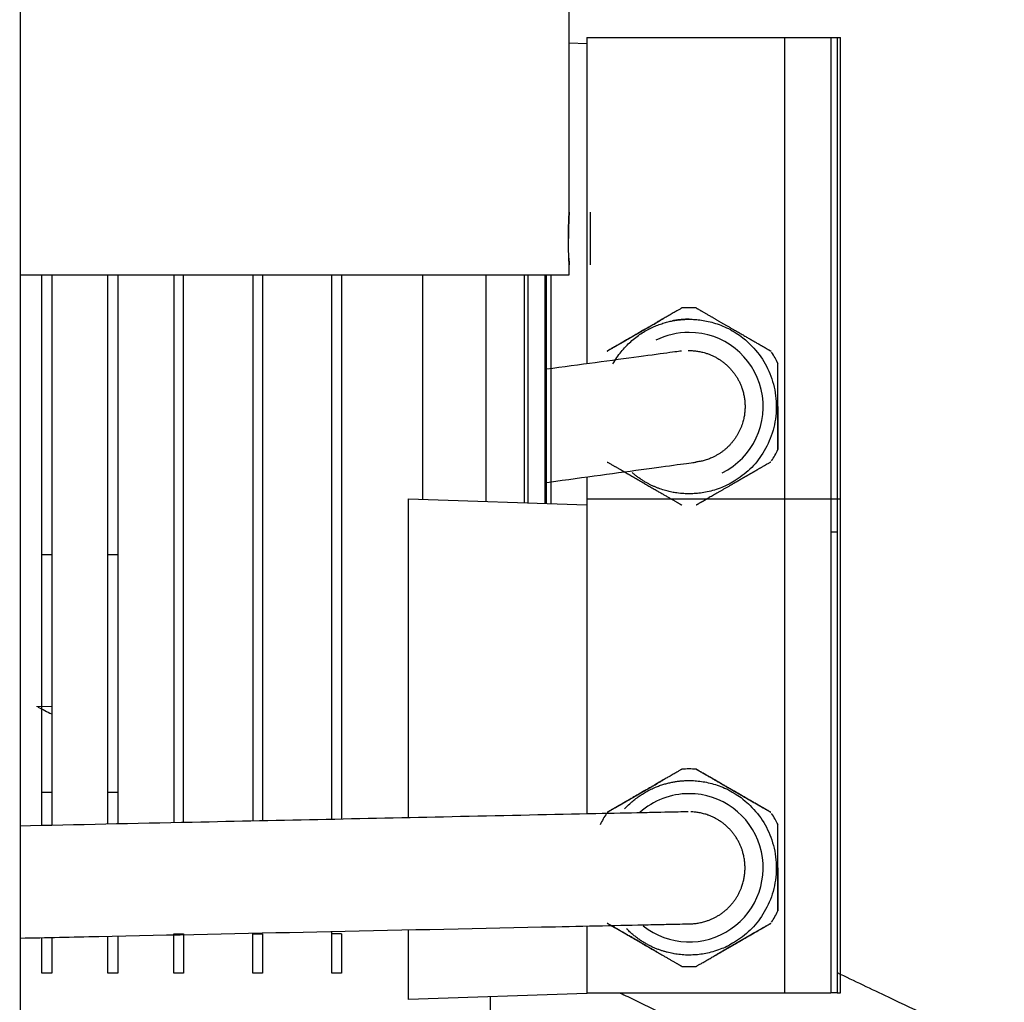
# Model space of a CAD drawing. Header units: inches. Extents: x 0 to 29700, y -16 to 21000.
# Tile 239 of 256: x 15814 to 15963, y 8705 to 8854. Entities that reach past the tile are written whole.
import ezdxf

# ---------------------------------------------------------------- set-up
doc = ezdxf.new("R2010")
doc.units = ezdxf.units.IN
doc.layers.add('254', color=7, linetype='Continuous', true_color=0xffffff)

msp = doc.modelspace()

# ---------------------------------------------------------------- linework, layer by layer
at = {"layer": '254', "color": 2, "linetype": 'Continuous', "lineweight": 25}
for p, q in [((15814.118, 8676.749), (15814.118, 8906.749)), ((15897.418, 8824.749), (15897.418, 8872.086)), ((15897.417, 8850.44), (15900.118, 8850.349)), ((15900.118, 8851.249), (15900.118, 8801.728)), ((15900.118, 8851.249), (15930.118, 8851.249)), ((15930.118, 8851.249), (15937.118, 8851.249)), ((15930.118, 8851.249), (15930.118, 8781.25)), ((15937.118, 8851.249), (15938.118, 8851.249)), ((15937.118, 8851.249), (15937.118, 8781.25)), ((15938.118, 8851.249), (15938.118, 8781.25)), ((15938.118, 8851.249), (15938.618, 8851.249)), ((15938.618, 8781.25), (15938.618, 8851.249)), ((15900.618, 8824.749), (15900.618, 8816.749)), ((15897.418, 8815.249), (15897.418, 8816.749)), ((15814.118, 8815.249), (15897.418, 8815.249)), ((15817.368, 8731.657), (15817.368, 8815.249)), ((15818.868, 8815.249), (15818.868, 8731.688)), ((15827.368, 8731.869), (15827.368, 8815.249)), ((15828.868, 8815.249), (15828.868, 8731.902)), ((15837.368, 8815.249), (15837.368, 8732.082)), ((15838.868, 8732.115), (15838.868, 8815.249)), ((15849.368, 8815.249), (15849.368, 8732.338)), ((15850.868, 8815.249), (15850.868, 8732.371)), ((15861.368, 8732.594), (15861.368, 8815.249)), ((15862.868, 8815.249), (15862.868, 8732.627)), ((15875.178, 8781.187), (15875.178, 8815.249)), ((15884.816, 8780.863), (15884.816, 8815.249)), ((15890.605, 8815.249), (15890.605, 8780.669)), ((15891.131, 8815.249), (15891.131, 8780.651)), ((15893.743, 8815.249), (15893.743, 8780.563)), ((15893.971, 8780.556), (15893.971, 8815.249)), ((15894.613, 8815.249), (15894.613, 8780.534)), ((15900.118, 8784.573), (15900.118, 8781.25)), ((15873.039, 8781.258), (15900.118, 8780.349)), ((15873.039, 8732.843), (15873.039, 8781.258)), ((15900.118, 8781.249), (15900.118, 8733.421)), ((15900.118, 8781.249), (15930.118, 8781.249)), ((15930.118, 8781.249), (15930.118, 8706.249)), ((15930.118, 8781.249), (15937.118, 8781.249)), ((15937.118, 8781.249), (15937.118, 8706.249)), ((15937.118, 8781.249), (15938.118, 8781.249)), ((15938.118, 8781.249), (15938.118, 8706.249)), ((15938.118, 8781.249), (15938.618, 8781.249)), ((15938.618, 8706.249), (15938.618, 8781.249)), ((15937.118, 8776.249), (15938.118, 8776.249)), ((15818.868, 8772.749), (15817.369, 8772.749)), ((15828.868, 8772.749), (15827.368, 8772.749)), ((15817.367, 8736.749), (15818.867, 8736.749)), ((15827.367, 8736.749), (15828.868, 8736.749)), ((15873.039, 8705.24), (15873.039, 8715.84)), ((15900.118, 8716.418), (15900.118, 8706.249)), ((15817.368, 8709.249), (15817.368, 8714.652)), ((15818.868, 8714.685), (15818.868, 8709.249)), ((15827.368, 8709.249), (15827.368, 8714.866)), ((15828.868, 8714.899), (15828.868, 8709.249)), ((15837.368, 8709.249), (15837.368, 8715.25)), ((15837.368, 8715.249), (15838.868, 8715.249)), ((15838.868, 8715.25), (15838.868, 8709.249)), ((15849.368, 8709.249), (15849.368, 8715.25)), ((15849.368, 8715.249), (15850.868, 8715.249)), ((15861.368, 8709.249), (15861.368, 8715.591)), ((15862.868, 8715.249), (15861.368, 8715.249)), ((15818.868, 8709.249), (15817.368, 8709.249)), ((15828.868, 8709.249), (15827.368, 8709.249)), ((15838.868, 8709.249), (15837.368, 8709.249)), ((15850.868, 8709.249), (15849.368, 8709.249)), ((15862.868, 8709.249), (15861.368, 8709.249)), ((15900.118, 8706.149), (15873.039, 8705.24)), ((15885.478, 8703.249), (15885.478, 8705.658)), ((15900.118, 8706.149), (15900.218, 8706.249)), ((15900.118, 8706.249), (15930.118, 8706.249)), ((15930.118, 8706.249), (15937.118, 8706.249)), ((15938.118, 8706.249), (15937.118, 8706.249)), ((15938.118, 8706.249), (15938.618, 8706.249))]:
    msp.add_line(p, q, dxfattribs=at)
at = {"layer": '254', "color": 110, "linetype": 'Continuous', "lineweight": 13}
msp.add_line((15818.871, 8749.749), (15816.554, 8749.749), dxfattribs=at)
at = {"layer": '254', "color": 2, "linetype": 'Continuous', "lineweight": 25}
for centre, radius, start, end in [((15915.618, 8795.249), 15, 85.85659, 94.14573), ((15915.618, 8795.249), 11.25, 90, 116.56688), ((15915.618, 8795.249), 11.25, 296.56125, 90), ((15915.618, 8795.249), 15, 25.80508, 33.28455), ((15915.618, 8795.249), 15, 326.5675, 334.1753), ((15915.618, 8725.249), 15, 85.85645, 94.14573), ((15915.618, 8725.249), 11.25, 90, 131.59687), ((15915.618, 8725.249), 11.25, 231.67125, 90), ((15915.618, 8725.249), 15, 146.62412, 154.1895), ((15915.618, 8725.249), 15, 25.80508, 33.27893), ((15915.618, 8725.249), 15, 326.57419, 334.1753), ((15915.618, 8725.249), 15, 265.85057, 274.18177)]:
    msp.add_arc(centre, radius, start, end, dxfattribs=at)
for points, knots in [([(15897.418, 8824.749), (15897.417, 8824.746), (15897.417, 8824.744), (15897.417, 8824.743), (15897.417, 8824.741), (15897.417, 8824.738), (15897.417, 8824.736), (15897.417, 8824.733), (15897.416, 8824.73), (15897.416, 8824.727), (15897.416, 8824.723), (15897.416, 8824.719), (15897.416, 8824.715), (15897.415, 8824.71), (15897.415, 8824.706), (15897.415, 8824.701), (15897.415, 8824.695), (15897.414, 8824.69), (15897.414, 8824.684), (15897.414, 8824.678), (15897.413, 8824.661), (15897.411, 8824.63), (15897.408, 8824.578), (15897.405, 8824.517), (15897.399, 8824.422), (15897.392, 8824.282), (15897.384, 8824.113), (15897.377, 8823.963), (15897.371, 8823.842), (15897.366, 8823.714), (15897.359, 8823.562), (15897.352, 8823.387), (15897.345, 8823.184), (15897.338, 8822.972), (15897.331, 8822.75), (15897.325, 8822.519), (15897.319, 8822.299), (15897.315, 8822.095), (15897.312, 8821.908), (15897.309, 8821.719), (15897.307, 8821.572), (15897.306, 8821.469), (15897.305, 8821.409), (15897.305, 8821.35), (15897.304, 8821.29), (15897.304, 8821.23), (15897.303, 8821.171), (15897.303, 8821.111), (15897.303, 8821.051), (15897.302, 8820.99), (15897.302, 8820.93), (15897.302, 8820.87), (15897.302, 8820.81), (15897.302, 8820.769), (15897.302, 8820.749)], [0, 0, 0, 0, 0.0311196, 0.0363129, 0.0415074, 0.0467035, 0.0519016, 0.057102, 0.062305, 0.0675111, 0.0727204, 0.0779335, 0.0831506, 0.0883722, 0.0935984, 0.0988298, 0.1040666, 0.1093091, 0.1145578, 0.1198129, 0.1250749, 0.1564742, 0.1877096, 0.2188571, 0.2499932, 0.3125449, 0.3751981, 0.4064058, 0.4375708, 0.4687695, 0.5000784, 0.5421359, 0.5838092, 0.6252765, 0.6667188, 0.7083174, 0.7502514, 0.7816793, 0.8129365, 0.8440985, 0.8752414, 0.8848597, 0.8944664, 0.9040637, 0.9136538, 0.9232389, 0.9328211, 0.9424026, 0.9519856, 0.9615724, 0.971165, 0.9807657, 0.9903766, 1, 1, 1, 1]), ([(15897.418, 8816.749), (15897.417, 8816.753), (15897.417, 8816.754), (15897.417, 8816.756), (15897.417, 8816.758), (15897.417, 8816.76), (15897.417, 8816.763), (15897.417, 8816.765), (15897.416, 8816.768), (15897.416, 8816.772), (15897.416, 8816.775), (15897.416, 8816.779), (15897.416, 8816.784), (15897.415, 8816.788), (15897.415, 8816.793), (15897.415, 8816.798), (15897.415, 8816.803), (15897.414, 8816.808), (15897.414, 8816.814), (15897.414, 8816.82), (15897.413, 8816.837), (15897.411, 8816.868), (15897.408, 8816.92), (15897.405, 8816.982), (15897.399, 8817.076), (15897.392, 8817.216), (15897.384, 8817.385), (15897.377, 8817.536), (15897.371, 8817.656), (15897.366, 8817.784), (15897.359, 8817.935), (15897.352, 8818.111), (15897.345, 8818.314), (15897.338, 8818.526), (15897.331, 8818.747), (15897.325, 8818.978), (15897.319, 8819.234), (15897.313, 8819.513), (15897.308, 8819.815), (15897.305, 8820.123), (15897.303, 8820.435), (15897.302, 8820.711), (15897.302, 8820.947), (15897.303, 8821.143), (15897.304, 8821.337), (15897.307, 8821.595), (15897.312, 8821.913), (15897.318, 8822.222), (15897.323, 8822.461), (15897.328, 8822.636), (15897.333, 8822.807), (15897.339, 8823.028), (15897.349, 8823.292), (15897.36, 8823.583), (15897.371, 8823.847), (15897.38, 8824.042), (15897.387, 8824.182), (15897.392, 8824.279), (15897.397, 8824.367), (15897.401, 8824.447), (15897.405, 8824.517), (15897.408, 8824.579), (15897.411, 8824.631), (15897.413, 8824.664), (15897.414, 8824.684), (15897.414, 8824.694), (15897.415, 8824.704), (15897.415, 8824.713), (15897.416, 8824.72), (15897.416, 8824.727), (15897.417, 8824.733), (15897.417, 8824.738), (15897.417, 8824.742), (15897.417, 8824.745), (15897.417, 8824.747), (15897.418, 8824.749), (15897.418, 8824.749)], [0, 0, 0, 0, 0.015568, 0.0181661, 0.0207647, 0.0233642, 0.0259646, 0.0285662, 0.0311691, 0.0337735, 0.0363795, 0.0389875, 0.0415974, 0.0442096, 0.0468241, 0.0494412, 0.052061, 0.0546836, 0.0573094, 0.0599383, 0.0625707, 0.0782788, 0.0939049, 0.1094869, 0.1250632, 0.1563555, 0.187699, 0.2033114, 0.2189023, 0.2345099, 0.2501723, 0.2712124, 0.2920603, 0.3128051, 0.3335373, 0.3543475, 0.3753254, 0.4004778, 0.4254122, 0.4502846, 0.4752521, 0.50047, 0.5161262, 0.5317318, 0.5473252, 0.562945, 0.5942727, 0.6255824, 0.6411546, 0.6567345, 0.6723607, 0.6880711, 0.7194524, 0.7506397, 0.7818023, 0.8131951, 0.8289107, 0.8445398, 0.8601206, 0.8756911, 0.8913516, 0.9069893, 0.9226416, 0.9383457, 0.9431494, 0.9479482, 0.952743, 0.9575351, 0.9623255, 0.9671154, 0.9719058, 0.9766978, 0.9814925, 0.9862911, 0.9910947, 1, 1, 1, 1]), ([(15897.366, 8817.775), (15897.366, 8817.763), (15897.369, 8817.694), (15897.375, 8817.572), (15897.382, 8817.42), (15897.389, 8817.282), (15897.395, 8817.159), (15897.4, 8817.06), (15897.405, 8816.981), (15897.408, 8816.919), (15897.411, 8816.867), (15897.413, 8816.834), (15897.414, 8816.814), (15897.414, 8816.804), (15897.415, 8816.794), (15897.415, 8816.786), (15897.416, 8816.778), (15897.416, 8816.771), (15897.417, 8816.765), (15897.417, 8816.76), (15897.417, 8816.756), (15897.417, 8816.753), (15897.417, 8816.751), (15897.418, 8816.75), (15897.418, 8816.749)], [0, 0, 0, 0, 0.0182251, 0.1078563, 0.19705, 0.2861949, 0.3756804, 0.4658916, 0.5335009, 0.6007377, 0.6677639, 0.734743, 0.7554589, 0.7761454, 0.7968072, 0.817449, 0.8380754, 0.8586912, 0.879301, 0.8999095, 0.9205215, 0.9411416, 0.9617745, 1, 1, 1, 1]), ([(15914.53, 8810.21), (15914.53, 8810.21), (15914.515, 8810.201), (15914.447, 8810.161), (15914.332, 8810.095), (15914.17, 8810.001), (15913.969, 8809.886), (15913.741, 8809.754), (15913.489, 8809.608), (15913.206, 8809.445), (15912.893, 8809.264), (15912.58, 8809.084), (15912.278, 8808.909), (15911.994, 8808.744), (15911.703, 8808.575), (15911.403, 8808.402), (15911.095, 8808.224), (15910.731, 8808.015), (15910.313, 8807.773), (15909.839, 8807.5), (15909.357, 8807.223), (15908.932, 8806.978), (15908.568, 8806.767), (15908.267, 8806.593), (15907.97, 8806.42), (15907.676, 8806.249), (15907.385, 8806.08), (15907.097, 8805.914), (15906.813, 8805.749), (15906.532, 8805.588), (15906.255, 8805.428), (15905.982, 8805.272), (15905.712, 8805.117), (15905.447, 8804.965), (15905.243, 8804.848), (15905.097, 8804.764), (15905.006, 8804.711), (15904.917, 8804.66), (15904.829, 8804.61), (15904.743, 8804.56), (15904.658, 8804.512), (15904.575, 8804.464), (15904.493, 8804.418), (15904.414, 8804.372), (15904.335, 8804.328), (15904.259, 8804.284), (15904.185, 8804.242), (15904.112, 8804.2), (15904.041, 8804.16), (15903.973, 8804.121), (15903.906, 8804.083), (15903.841, 8804.046), (15903.746, 8803.99), (15903.627, 8803.921), (15903.498, 8803.845), (15903.392, 8803.782), (15903.309, 8803.733), (15903.249, 8803.697), (15903.213, 8803.676), (15903.205, 8803.671), (15903.205, 8803.671)], [0, 0, 0, 0, 0.0235858, 0.0481483, 0.0729856, 0.0983786, 0.1246103, 0.1485643, 0.1728445, 0.1976683, 0.2232604, 0.2498497, 0.2704414, 0.2909975, 0.3116065, 0.3323583, 0.3533429, 0.3746498, 0.4056741, 0.4367235, 0.4680057, 0.4997227, 0.5195202, 0.5391194, 0.5585451, 0.5778228, 0.5969799, 0.616045, 0.6350483, 0.6540219, 0.6729995, 0.6920167, 0.7111106, 0.73032, 0.7496851, 0.7567151, 0.763727, 0.7707231, 0.777706, 0.7846781, 0.7916421, 0.7986009, 0.8055572, 0.8125141, 0.8194745, 0.8264417, 0.8334188, 0.840409, 0.8474158, 0.8544424, 0.8614924, 0.8685691, 0.8756761, 0.8942311, 0.9123822, 0.930203, 0.9477784, 0.9652023, 0.9825749, 1, 1, 1, 1]), ([(15916.705, 8810.21), (15916.705, 8810.21), (15916.705, 8810.21), (15916.717, 8810.203), (15916.766, 8810.174), (15916.848, 8810.127), (15916.963, 8810.061), (15917.109, 8809.977), (15917.267, 8809.886), (15917.423, 8809.795), (15917.57, 8809.71), (15917.729, 8809.618), (15917.9, 8809.52), (15918.083, 8809.414), (15918.277, 8809.302), (15918.483, 8809.183), (15918.676, 8809.072), (15918.85, 8808.971), (15919.002, 8808.883), (15919.157, 8808.794), (15919.315, 8808.703), (15919.475, 8808.611), (15919.637, 8808.517), (15919.802, 8808.422), (15919.97, 8808.325), (15920.14, 8808.227), (15920.312, 8808.127), (15920.487, 8808.026), (15920.665, 8807.924), (15920.845, 8807.82), (15921.027, 8807.714), (15921.212, 8807.608), (15921.4, 8807.499), (15921.59, 8807.39), (15921.782, 8807.278), (15921.977, 8807.166), (15922.175, 8807.052), (15922.407, 8806.918), (15922.671, 8806.765), (15922.964, 8806.596), (15923.252, 8806.43), (15923.534, 8806.267), (15923.81, 8806.108), (15924.081, 8805.951), (15924.346, 8805.798), (15924.606, 8805.648), (15924.859, 8805.502), (15925.108, 8805.358), (15925.35, 8805.218), (15925.587, 8805.082), (15925.819, 8804.948), (15925.999, 8804.844), (15926.13, 8804.768), (15926.214, 8804.72), (15926.297, 8804.672), (15926.379, 8804.625), (15926.458, 8804.579), (15926.536, 8804.534), (15926.612, 8804.49), (15926.687, 8804.447), (15926.76, 8804.405), (15926.831, 8804.364), (15926.9, 8804.324), (15926.968, 8804.284), (15927.034, 8804.246), (15927.099, 8804.209), (15927.161, 8804.173), (15927.222, 8804.138), (15927.282, 8804.103), (15927.34, 8804.07), (15927.396, 8804.038), (15927.48, 8803.989), (15927.587, 8803.927), (15927.705, 8803.859), (15927.806, 8803.801), (15927.888, 8803.754), (15927.951, 8803.717), (15927.997, 8803.69), (15928.024, 8803.675), (15928.03, 8803.671), (15928.03, 8803.671)], [0, 0, 0, 0, 0.0014064, 0.0220385, 0.0424899, 0.0629799, 0.0837268, 0.1049409, 0.126819, 0.1417131, 0.1567196, 0.1718896, 0.1872731, 0.2029178, 0.218869, 0.2351696, 0.2518597, 0.2630961, 0.2743407, 0.2856027, 0.2968911, 0.3082147, 0.3195824, 0.331003, 0.342485, 0.354037, 0.3656672, 0.3773839, 0.3891949, 0.4011082, 0.4131312, 0.4252714, 0.4375359, 0.4499318, 0.4624657, 0.4751441, 0.4879734, 0.5009597, 0.5203576, 0.5394106, 0.5581396, 0.5765669, 0.5947158, 0.6126107, 0.6302771, 0.6477415, 0.6650312, 0.6821744, 0.6992002, 0.7161381, 0.7330181, 0.7498705, 0.7564406, 0.7629643, 0.7694444, 0.7758837, 0.7822848, 0.7886507, 0.7949843, 0.8012886, 0.8075665, 0.813821, 0.8200553, 0.8262723, 0.8324753, 0.8386674, 0.8448517, 0.8510315, 0.8572098, 0.8633898, 0.8695748, 0.8757679, 0.8923527, 0.9084708, 0.9241983, 0.9396175, 0.9548153, 0.9698827, 0.9849129, 1, 1, 1, 1]), ([(15903.205, 8803.671), (15903.205, 8803.671), (15903.221, 8803.681), (15903.292, 8803.723), (15903.409, 8803.792), (15903.571, 8803.889), (15903.744, 8803.99), (15903.905, 8804.083), (15904.041, 8804.16), (15904.184, 8804.242), (15904.336, 8804.328), (15904.494, 8804.418), (15904.659, 8804.512), (15904.83, 8804.61), (15905.008, 8804.712), (15905.163, 8804.802), (15905.293, 8804.876), (15905.395, 8804.935), (15905.498, 8804.994), (15905.601, 8805.054), (15905.706, 8805.114), (15905.811, 8805.174), (15905.916, 8805.234), (15906.023, 8805.295), (15906.13, 8805.357), (15906.238, 8805.418), (15906.346, 8805.481), (15906.455, 8805.543), (15906.564, 8805.606), (15906.674, 8805.669), (15906.784, 8805.733), (15906.895, 8805.797), (15907.007, 8805.861), (15907.119, 8805.926), (15907.231, 8805.991), (15907.344, 8806.057), (15907.458, 8806.123), (15907.572, 8806.189), (15907.686, 8806.255), (15907.802, 8806.322), (15907.917, 8806.389), (15908.033, 8806.457), (15908.15, 8806.525), (15908.267, 8806.593), (15908.385, 8806.661), (15908.503, 8806.73), (15908.622, 8806.798), (15908.741, 8806.868), (15908.93, 8806.976), (15909.186, 8807.124), (15909.508, 8807.309), (15909.827, 8807.493), (15910.143, 8807.675), (15910.456, 8807.855), (15910.821, 8808.066), (15911.231, 8808.303), (15911.532, 8808.477), (15911.677, 8808.561)], [0, 0, 0, 0, 0.0355056, 0.0709815, 0.1068342, 0.1434373, 0.1811115, 0.2017756, 0.222285, 0.2426798, 0.2629991, 0.2832806, 0.3035605, 0.3238725, 0.3442485, 0.3647177, 0.3758169, 0.3868761, 0.3978989, 0.4088889, 0.4198496, 0.4307845, 0.4416971, 0.4525909, 0.4634691, 0.4743351, 0.4851921, 0.4960433, 0.5068918, 0.5177407, 0.528593, 0.5394516, 0.5503194, 0.5611992, 0.5720938, 0.5830058, 0.593938, 0.6048928, 0.6158728, 0.6268805, 0.6379182, 0.6489885, 0.6600935, 0.6712355, 0.6824168, 0.6936396, 0.704906, 0.7162181, 0.727578, 0.758416, 0.7889256, 0.8191919, 0.8493023, 0.8793455, 0.9094116, 0.9555274, 1, 1, 1, 1]), ([(15914.488, 8803.674), (15914.512, 8803.677), (15914.21, 8803.636), (15912.458, 8803.399), (15906.4, 8802.579), (15899.028, 8801.58), (15893.972, 8800.896)], [0, 0, 0, 0, 0.1422566, 0.2689063, 0.5055623, 1, 1, 1, 1]), ([(15929.118, 8795.249), (15929.118, 8794.999), (15929.117, 8794.502), (15929.115, 8793.765), (15929.115, 8793.101), (15929.115, 8792.509), (15929.116, 8791.988), (15929.117, 8791.485), (15929.118, 8791.077), (15929.117, 8790.759), (15929.117, 8790.524), (15929.117, 8790.302), (15929.117, 8790.091), (15929.117, 8789.893), (15929.117, 8789.707), (15929.117, 8789.535), (15929.118, 8789.364), (15929.117, 8789.2), (15929.117, 8789.051), (15929.117, 8788.928), (15929.117, 8788.832), (15929.117, 8788.762), (15929.117, 8788.72), (15929.118, 8788.709), (15929.118, 8788.712), (15929.118, 8788.721), (15929.118, 8788.734), (15929.118, 8788.753), (15929.118, 8788.778), (15929.119, 8788.808), (15929.119, 8788.844), (15929.119, 8788.908), (15929.118, 8789.012), (15929.118, 8789.176), (15929.118, 8789.33), (15929.118, 8789.453), (15929.117, 8789.534), (15929.117, 8789.618), (15929.117, 8789.706), (15929.117, 8789.797), (15929.117, 8789.891), (15929.117, 8789.988), (15929.117, 8790.089), (15929.117, 8790.192), (15929.117, 8790.299), (15929.117, 8790.409), (15929.117, 8790.521), (15929.117, 8790.637), (15929.117, 8790.756), (15929.118, 8790.877), (15929.118, 8791.05), (15929.117, 8791.276), (15929.117, 8791.558), (15929.116, 8791.845), (15929.115, 8792.138), (15929.115, 8792.437), (15929.115, 8792.742), (15929.115, 8793.183), (15929.115, 8793.767), (15929.117, 8794.499), (15929.118, 8795.143), (15929.117, 8795.69), (15929.117, 8796.135), (15929.116, 8796.575), (15929.116, 8797.01), (15929.116, 8797.48), (15929.116, 8797.98), (15929.116, 8798.504), (15929.117, 8799.008), (15929.118, 8799.429), (15929.117, 8799.769), (15929.117, 8800.034), (15929.117, 8800.284), (15929.117, 8800.518), (15929.117, 8800.735), (15929.117, 8800.935), (15929.118, 8801.085), (15929.118, 8801.193), (15929.118, 8801.266), (15929.118, 8801.334), (15929.118, 8801.398), (15929.118, 8801.458), (15929.118, 8801.512), (15929.119, 8801.563), (15929.119, 8801.655), (15929.118, 8801.755), (15929.118, 8801.787), (15929.118, 8801.788), (15929.118, 8801.788)], [0, 0, 0, 0, 0.0281601, 0.0558532, 0.0833768, 0.1042582, 0.1249141, 0.1454935, 0.1661516, 0.1770588, 0.1877782, 0.1983345, 0.2087539, 0.2190639, 0.2292931, 0.239471, 0.2496275, 0.261984, 0.2740889, 0.2860018, 0.2977857, 0.309506, 0.3212296, 0.3330227, 0.3381531, 0.3432974, 0.3484617, 0.3536519, 0.3588739, 0.3641335, 0.369436, 0.3747871, 0.3887372, 0.4026581, 0.4166462, 0.4217209, 0.4267974, 0.4318795, 0.436971, 0.4420755, 0.4471969, 0.4523387, 0.4575047, 0.4626982, 0.4679228, 0.473182, 0.4784789, 0.4838169, 0.4891991, 0.4946285, 0.500108, 0.5119947, 0.5238314, 0.535648, 0.547474, 0.5593382, 0.5712688, 0.5832933, 0.6106299, 0.6381505, 0.6661469, 0.6830114, 0.6996985, 0.7162704, 0.7327911, 0.7493261, 0.7703519, 0.791105, 0.8117346, 0.8323972, 0.8448234, 0.8570101, 0.8689944, 0.8808158, 0.892516, 0.9041383, 0.9157269, 0.9209767, 0.926207, 0.9314228, 0.936629, 0.9418306, 0.9470327, 0.9522402, 0.9574582, 0.9785089, 0.9991129, 1, 1, 1, 1]), ([(15894.009, 8783.745), (15894.47, 8783.808), (15900.174, 8784.58), (15908.272, 8785.677), (15914.539, 8786.526), (15916.121, 8786.74), (15916.603, 8786.805), (15916.688, 8786.817), (15916.684, 8786.816)], [0, 0, 0, 0, 0.0417679, 0.5178979, 0.7436775, 0.8640856, 0.9294988, 1, 1, 1, 1]), ([(15903.205, 8786.827), (15903.205, 8786.827), (15903.221, 8786.818), (15903.292, 8786.776), (15903.409, 8786.706), (15903.571, 8786.61), (15903.744, 8786.509), (15903.905, 8786.416), (15904.041, 8786.338), (15904.184, 8786.257), (15904.336, 8786.171), (15904.494, 8786.081), (15904.659, 8785.986), (15904.83, 8785.888), (15905.008, 8785.786), (15905.163, 8785.697), (15905.293, 8785.622), (15905.395, 8785.563), (15905.498, 8785.504), (15905.601, 8785.445), (15905.706, 8785.385), (15905.811, 8785.325), (15905.916, 8785.264), (15906.023, 8785.203), (15906.13, 8785.142), (15906.238, 8785.08), (15906.346, 8785.018), (15906.455, 8784.955), (15906.564, 8784.892), (15906.674, 8784.829), (15906.784, 8784.765), (15906.895, 8784.701), (15907.007, 8784.637), (15907.119, 8784.572), (15907.231, 8784.507), (15907.344, 8784.442), (15907.458, 8784.376), (15907.572, 8784.31), (15907.686, 8784.243), (15907.802, 8784.176), (15907.917, 8784.109), (15908.033, 8784.042), (15908.15, 8783.974), (15908.267, 8783.906), (15908.385, 8783.837), (15908.503, 8783.769), (15908.622, 8783.7), (15908.741, 8783.631), (15908.93, 8783.522), (15909.186, 8783.374), (15909.508, 8783.189), (15909.827, 8783.005), (15910.143, 8782.824), (15910.456, 8782.643), (15910.821, 8782.432), (15911.234, 8782.194), (15911.686, 8781.933), (15912.121, 8781.68), (15912.474, 8781.475), (15912.752, 8781.315), (15912.958, 8781.197), (15913.153, 8781.085), (15913.335, 8780.979), (15913.506, 8780.881), (15913.664, 8780.789), (15913.812, 8780.704), (15913.959, 8780.618), (15914.102, 8780.536), (15914.233, 8780.461), (15914.341, 8780.399), (15914.424, 8780.35), (15914.485, 8780.315), (15914.521, 8780.294), (15914.529, 8780.289), (15914.53, 8780.289)], [0, 0, 0, 0, 0.0243975, 0.0487747, 0.0734107, 0.0985624, 0.1244501, 0.1386493, 0.1527423, 0.1667564, 0.1807188, 0.1946552, 0.2085904, 0.2225478, 0.236549, 0.2506143, 0.2582411, 0.2658404, 0.2734147, 0.2809664, 0.288498, 0.2960119, 0.3035105, 0.3109961, 0.318471, 0.3259375, 0.3333979, 0.3408542, 0.3483087, 0.3557635, 0.3632206, 0.3706821, 0.3781498, 0.3856259, 0.393112, 0.4006102, 0.4081222, 0.4156497, 0.4231946, 0.4307585, 0.438343, 0.4459499, 0.4535807, 0.4612369, 0.4689201, 0.4766318, 0.4843734, 0.4921465, 0.4999524, 0.5211426, 0.5421072, 0.5629046, 0.5835948, 0.6042388, 0.6248987, 0.6565869, 0.6877003, 0.7185366, 0.7493925, 0.7661289, 0.782447, 0.7984028, 0.814052, 0.8294496, 0.8446499, 0.8597059, 0.8746689, 0.8935084, 0.9118799, 0.9298863, 0.9476305, 0.9652146, 0.9827396, 1, 1, 1, 1]), ([(15928.03, 8786.827), (15928.03, 8786.827), (15928.014, 8786.818), (15927.944, 8786.777), (15927.827, 8786.71), (15927.663, 8786.615), (15927.493, 8786.517), (15927.342, 8786.43), (15927.225, 8786.362), (15927.101, 8786.291), (15926.971, 8786.216), (15926.834, 8786.136), (15926.69, 8786.053), (15926.539, 8785.966), (15926.381, 8785.875), (15926.217, 8785.78), (15926.076, 8785.699), (15925.963, 8785.634), (15925.88, 8785.586), (15925.796, 8785.537), (15925.711, 8785.488), (15925.625, 8785.438), (15925.538, 8785.389), (15925.451, 8785.338), (15925.363, 8785.287), (15925.274, 8785.236), (15925.185, 8785.184), (15925.094, 8785.132), (15925.003, 8785.08), (15924.912, 8785.027), (15924.819, 8784.973), (15924.725, 8784.919), (15924.631, 8784.865), (15924.536, 8784.81), (15924.441, 8784.755), (15924.344, 8784.699), (15924.247, 8784.643), (15924.149, 8784.586), (15924.05, 8784.529), (15923.95, 8784.472), (15923.85, 8784.414), (15923.749, 8784.355), (15923.647, 8784.296), (15923.544, 8784.237), (15923.441, 8784.177), (15923.336, 8784.117), (15923.231, 8784.057), (15923.126, 8783.995), (15923.019, 8783.934), (15922.912, 8783.872), (15922.804, 8783.81), (15922.695, 8783.747), (15922.585, 8783.683), (15922.475, 8783.62), (15922.261, 8783.497), (15921.949, 8783.316), (15921.541, 8783.081), (15921.145, 8782.852), (15920.76, 8782.63), (15920.386, 8782.414), (15920.022, 8782.204), (15919.671, 8782.001), (15919.33, 8781.804), (15919, 8781.614), (15918.745, 8781.466), (15918.558, 8781.358), (15918.436, 8781.288), (15918.319, 8781.22), (15918.205, 8781.154), (15918.094, 8781.091), (15917.988, 8781.029), (15917.886, 8780.97), (15917.787, 8780.913), (15917.693, 8780.859), (15917.602, 8780.806), (15917.515, 8780.756), (15917.432, 8780.708), (15917.352, 8780.662), (15917.247, 8780.601), (15917.123, 8780.53), (15916.993, 8780.455), (15916.887, 8780.394), (15916.805, 8780.346), (15916.747, 8780.313), (15916.713, 8780.293), (15916.705, 8780.289), (15916.705, 8780.289)], [0, 0, 0, 0, 0.0241351, 0.0482568, 0.0727441, 0.0979594, 0.1242351, 0.1365927, 0.1489358, 0.1612898, 0.1736803, 0.1861325, 0.1986712, 0.2113208, 0.224105, 0.2370467, 0.2501682, 0.256398, 0.262629, 0.2688629, 0.2751011, 0.2813452, 0.2875968, 0.2938574, 0.3001284, 0.3064114, 0.312708, 0.3190196, 0.3253477, 0.3316937, 0.3380592, 0.3444456, 0.3508543, 0.3572867, 0.3637443, 0.3702284, 0.3767404, 0.3832817, 0.3898535, 0.3964573, 0.4030943, 0.4097658, 0.416473, 0.4232172, 0.4299996, 0.4368214, 0.4436837, 0.4505879, 0.4575348, 0.4645258, 0.4715618, 0.478644, 0.4857734, 0.4929511, 0.500178, 0.527363, 0.5538813, 0.5797935, 0.6051641, 0.6300622, 0.6545607, 0.6787361, 0.7026682, 0.726439, 0.7501324, 0.7597237, 0.7691839, 0.7785201, 0.7877399, 0.7968512, 0.805862, 0.8147809, 0.8236164, 0.8323775, 0.8410733, 0.8497131, 0.8583066, 0.8668634, 0.8753933, 0.8941911, 0.91249, 0.9304131, 0.9480914, 0.9656615, 0.9832625, 1, 1, 1, 1]), ([(15914.53, 8740.21), (15914.53, 8740.21), (15914.515, 8740.201), (15914.447, 8740.161), (15914.332, 8740.095), (15914.17, 8740.001), (15913.969, 8739.886), (15913.741, 8739.754), (15913.489, 8739.608), (15913.206, 8739.445), (15912.893, 8739.264), (15912.58, 8739.084), (15912.278, 8738.909), (15911.994, 8738.744), (15911.703, 8738.575), (15911.403, 8738.402), (15911.095, 8738.224), (15910.731, 8738.015), (15910.313, 8737.773), (15909.839, 8737.5), (15909.357, 8737.223), (15908.932, 8736.978), (15908.568, 8736.767), (15908.267, 8736.593), (15907.97, 8736.42), (15907.676, 8736.249), (15907.385, 8736.08), (15907.097, 8735.914), (15906.813, 8735.749), (15906.532, 8735.588), (15906.255, 8735.428), (15905.982, 8735.272), (15905.712, 8735.117), (15905.447, 8734.965), (15905.243, 8734.848), (15905.097, 8734.764), (15905.006, 8734.711), (15904.917, 8734.66), (15904.829, 8734.61), (15904.743, 8734.56), (15904.658, 8734.512), (15904.575, 8734.464), (15904.493, 8734.418), (15904.414, 8734.372), (15904.335, 8734.328), (15904.259, 8734.284), (15904.185, 8734.242), (15904.112, 8734.2), (15904.041, 8734.16), (15903.973, 8734.121), (15903.906, 8734.083), (15903.841, 8734.046), (15903.746, 8733.99), (15903.627, 8733.921), (15903.498, 8733.845), (15903.392, 8733.782), (15903.309, 8733.733), (15903.249, 8733.697), (15903.213, 8733.676), (15903.205, 8733.671), (15903.205, 8733.671)], [0, 0, 0, 0, 0.0235858, 0.0481483, 0.0729856, 0.0983786, 0.1246103, 0.1485643, 0.1728445, 0.1976683, 0.2232604, 0.2498497, 0.2704414, 0.2909975, 0.3116065, 0.3323583, 0.3533429, 0.3746498, 0.4056741, 0.4367235, 0.4680057, 0.4997227, 0.5195202, 0.5391194, 0.5585451, 0.5778228, 0.5969799, 0.616045, 0.6350483, 0.6540219, 0.6729995, 0.6920167, 0.7111106, 0.73032, 0.7496851, 0.7567151, 0.763727, 0.7707231, 0.777706, 0.7846781, 0.7916421, 0.7986009, 0.8055572, 0.8125141, 0.8194745, 0.8264417, 0.8334188, 0.840409, 0.8474158, 0.8544424, 0.8614924, 0.8685691, 0.8756761, 0.8942311, 0.9123822, 0.930203, 0.9477784, 0.9652023, 0.9825749, 1, 1, 1, 1]), ([(15928.03, 8733.671), (15928.03, 8733.671), (15928.014, 8733.681), (15927.943, 8733.723), (15927.826, 8733.792), (15927.664, 8733.889), (15927.491, 8733.99), (15927.33, 8734.083), (15927.194, 8734.16), (15927.051, 8734.242), (15926.9, 8734.328), (15926.741, 8734.418), (15926.576, 8734.512), (15926.405, 8734.61), (15926.227, 8734.712), (15926.072, 8734.802), (15925.943, 8734.876), (15925.84, 8734.935), (15925.738, 8734.994), (15925.634, 8735.054), (15925.53, 8735.114), (15925.424, 8735.174), (15925.319, 8735.234), (15925.212, 8735.295), (15925.105, 8735.357), (15924.998, 8735.418), (15924.889, 8735.481), (15924.781, 8735.543), (15924.671, 8735.606), (15924.561, 8735.669), (15924.451, 8735.733), (15924.34, 8735.797), (15924.228, 8735.861), (15924.116, 8735.926), (15924.004, 8735.991), (15923.891, 8736.057), (15923.777, 8736.123), (15923.663, 8736.189), (15923.549, 8736.255), (15923.434, 8736.322), (15923.318, 8736.389), (15923.202, 8736.457), (15923.085, 8736.525), (15922.968, 8736.593), (15922.85, 8736.661), (15922.732, 8736.73), (15922.613, 8736.798), (15922.494, 8736.868), (15922.306, 8736.976), (15922.049, 8737.124), (15921.727, 8737.309), (15921.408, 8737.493), (15921.092, 8737.675), (15920.779, 8737.855), (15920.414, 8738.066), (15920.001, 8738.304), (15919.549, 8738.566), (15919.114, 8738.818), (15918.761, 8739.023), (15918.483, 8739.183), (15918.277, 8739.302), (15918.083, 8739.414), (15917.9, 8739.519), (15917.73, 8739.618), (15917.571, 8739.71), (15917.424, 8739.795), (15917.276, 8739.88), (15917.133, 8739.962), (15917.002, 8740.038), (15916.895, 8740.1), (15916.811, 8740.148), (15916.751, 8740.183), (15916.714, 8740.204), (15916.7, 8740.213), (15916.719, 8740.201), (15916.788, 8740.161), (15916.903, 8740.095), (15917.066, 8740.001), (15917.266, 8739.886), (15917.495, 8739.754), (15917.746, 8739.608), (15918.029, 8739.445), (15918.342, 8739.264), (15918.655, 8739.084), (15918.958, 8738.909), (15919.241, 8738.744), (15919.533, 8738.575), (15919.832, 8738.402), (15920.14, 8738.224), (15920.504, 8738.015), (15920.922, 8737.773), (15921.397, 8737.5), (15921.878, 8737.223), (15922.303, 8736.978), (15922.667, 8736.767), (15922.968, 8736.593), (15923.265, 8736.42), (15923.56, 8736.249), (15923.85, 8736.08), (15924.138, 8735.914), (15924.422, 8735.749), (15924.703, 8735.588), (15924.98, 8735.428), (15925.254, 8735.272), (15925.523, 8735.117), (15925.788, 8734.965), (15925.992, 8734.848), (15926.138, 8734.764), (15926.229, 8734.711), (15926.318, 8734.66), (15926.406, 8734.61), (15926.492, 8734.56), (15926.577, 8734.512), (15926.66, 8734.464), (15926.742, 8734.418), (15926.822, 8734.372), (15926.9, 8734.328), (15926.976, 8734.284), (15927.051, 8734.242), (15927.123, 8734.2), (15927.194, 8734.16), (15927.263, 8734.121), (15927.329, 8734.083), (15927.394, 8734.046), (15927.49, 8733.99), (15927.608, 8733.921), (15927.737, 8733.845), (15927.843, 8733.782), (15927.926, 8733.733), (15927.986, 8733.697), (15928.022, 8733.676), (15928.03, 8733.671), (15928.03, 8733.671)], [0, 0, 0, 0, 0.0121862, 0.0243622, 0.0366675, 0.0492304, 0.0621609, 0.0692532, 0.0762924, 0.0832922, 0.0902662, 0.0972272, 0.1041876, 0.1111591, 0.1181525, 0.1251779, 0.1289874, 0.1327831, 0.1365664, 0.1403383, 0.1441002, 0.1478533, 0.1515987, 0.1553377, 0.1590713, 0.1628007, 0.166527, 0.1702514, 0.1739748, 0.1776983, 0.181423, 0.1851499, 0.1888799, 0.1926141, 0.1963533, 0.2000985, 0.2038506, 0.2076105, 0.2113791, 0.2151571, 0.2189455, 0.222745, 0.2265565, 0.2303806, 0.2342183, 0.2380701, 0.241937, 0.2458195, 0.2497184, 0.2603026, 0.2707741, 0.281162, 0.2914965, 0.3018079, 0.3121271, 0.3279549, 0.3434956, 0.3588978, 0.3743099, 0.3826694, 0.3908201, 0.3987897, 0.4066062, 0.4142971, 0.4218894, 0.4294097, 0.4368834, 0.4462935, 0.4554697, 0.4644637, 0.4733266, 0.4821096, 0.4908631, 0.4996362, 0.5119149, 0.5241931, 0.5366087, 0.549302, 0.5624146, 0.5743886, 0.5865257, 0.5989345, 0.6117273, 0.6250186, 0.6353119, 0.6455874, 0.6558893, 0.6662626, 0.6767523, 0.687403, 0.7029113, 0.7184322, 0.7340694, 0.7499239, 0.7598201, 0.7696173, 0.7793277, 0.7889642, 0.7985403, 0.8080705, 0.8175698, 0.8270542, 0.8365406, 0.8460469, 0.8555914, 0.8651937, 0.8748738, 0.8783879, 0.881893, 0.8853902, 0.8888808, 0.892366, 0.8958471, 0.8993256, 0.9028029, 0.9062805, 0.9097598, 0.9132425, 0.9167302, 0.9202245, 0.923727, 0.9272394, 0.9307635, 0.934301, 0.9378536, 0.9471288, 0.956202, 0.9651102, 0.9738957, 0.9826055, 0.9912896, 1, 1, 1, 1]), ([(15903.205, 8733.671), (15903.205, 8733.671), (15903.221, 8733.681), (15903.292, 8733.723), (15903.409, 8733.792), (15903.571, 8733.889), (15903.744, 8733.99), (15903.905, 8734.083), (15904.041, 8734.16), (15904.184, 8734.242), (15904.336, 8734.328), (15904.494, 8734.418), (15904.659, 8734.512), (15904.83, 8734.61), (15905.008, 8734.712), (15905.163, 8734.802), (15905.293, 8734.876), (15905.395, 8734.935), (15905.498, 8734.994), (15905.601, 8735.054), (15905.706, 8735.114), (15905.811, 8735.174), (15905.916, 8735.234), (15906.023, 8735.295), (15906.13, 8735.357), (15906.238, 8735.418), (15906.346, 8735.481), (15906.455, 8735.543), (15906.564, 8735.606), (15906.674, 8735.669), (15906.784, 8735.733), (15906.895, 8735.797), (15907.007, 8735.861), (15907.119, 8735.926), (15907.231, 8735.991), (15907.344, 8736.057), (15907.458, 8736.123), (15907.572, 8736.189), (15907.686, 8736.255), (15907.802, 8736.322), (15907.917, 8736.389), (15908.033, 8736.457), (15908.15, 8736.525), (15908.267, 8736.593), (15908.385, 8736.661), (15908.503, 8736.73), (15908.622, 8736.798), (15908.741, 8736.868), (15908.93, 8736.976), (15909.186, 8737.124), (15909.508, 8737.309), (15909.827, 8737.493), (15910.143, 8737.675), (15910.456, 8737.855), (15910.821, 8738.066), (15911.231, 8738.303), (15911.532, 8738.477), (15911.677, 8738.561)], [0, 0, 0, 0, 0.0355056, 0.0709815, 0.1068342, 0.1434373, 0.1811115, 0.2017756, 0.222285, 0.2426798, 0.2629991, 0.2832806, 0.3035605, 0.3238725, 0.3442485, 0.3647177, 0.3758169, 0.3868761, 0.3978989, 0.4088889, 0.4198496, 0.4307845, 0.4416971, 0.4525909, 0.4634691, 0.4743351, 0.4851921, 0.4960433, 0.5068918, 0.5177407, 0.528593, 0.5394516, 0.5503194, 0.5611992, 0.5720938, 0.5830058, 0.593938, 0.6048928, 0.6158728, 0.6268805, 0.6379182, 0.6489885, 0.6600935, 0.6712355, 0.6824168, 0.6936396, 0.704906, 0.7162181, 0.727578, 0.758416, 0.7889256, 0.8191919, 0.8493023, 0.8793455, 0.9094116, 0.9555274, 1, 1, 1, 1]), ([(15915.459, 8733.748), (15915.464, 8733.748), (15915.377, 8733.746), (15914.899, 8733.736), (15913.749, 8733.711), (15911.488, 8733.663), (15907.624, 8733.581), (15897.739, 8733.37), (15881.084, 8733.014), (15860.57, 8732.577), (15838.222, 8732.1), (15822.671, 8731.768), (15813.986, 8731.583)], [0, 0, 0, 0, 0.0255613, 0.0489104, 0.0905352, 0.1279431, 0.1635446, 0.2347465, 0.417598, 0.5947918, 0.7716531, 1, 1, 1, 1]), ([(15929.118, 8725.249), (15929.118, 8724.999), (15929.117, 8724.502), (15929.115, 8723.765), (15929.115, 8723.101), (15929.115, 8722.509), (15929.116, 8721.988), (15929.117, 8721.485), (15929.118, 8721.077), (15929.117, 8720.759), (15929.117, 8720.524), (15929.117, 8720.302), (15929.117, 8720.091), (15929.117, 8719.893), (15929.117, 8719.707), (15929.117, 8719.535), (15929.118, 8719.364), (15929.117, 8719.2), (15929.117, 8719.051), (15929.117, 8718.928), (15929.117, 8718.832), (15929.117, 8718.762), (15929.117, 8718.72), (15929.118, 8718.709), (15929.118, 8718.712), (15929.118, 8718.721), (15929.118, 8718.734), (15929.118, 8718.753), (15929.118, 8718.778), (15929.119, 8718.808), (15929.119, 8718.844), (15929.119, 8718.908), (15929.118, 8719.012), (15929.118, 8719.176), (15929.118, 8719.33), (15929.118, 8719.453), (15929.117, 8719.534), (15929.117, 8719.618), (15929.117, 8719.706), (15929.117, 8719.797), (15929.117, 8719.891), (15929.117, 8719.988), (15929.117, 8720.089), (15929.117, 8720.192), (15929.117, 8720.299), (15929.117, 8720.409), (15929.117, 8720.521), (15929.117, 8720.637), (15929.117, 8720.756), (15929.118, 8720.877), (15929.118, 8721.05), (15929.117, 8721.276), (15929.117, 8721.558), (15929.116, 8721.845), (15929.115, 8722.138), (15929.115, 8722.437), (15929.115, 8722.742), (15929.115, 8723.183), (15929.115, 8723.767), (15929.117, 8724.499), (15929.118, 8725.143), (15929.117, 8725.69), (15929.117, 8726.135), (15929.116, 8726.575), (15929.116, 8727.01), (15929.116, 8727.48), (15929.116, 8727.98), (15929.116, 8728.504), (15929.117, 8729.008), (15929.118, 8729.429), (15929.117, 8729.769), (15929.117, 8730.034), (15929.117, 8730.284), (15929.117, 8730.518), (15929.117, 8730.735), (15929.117, 8730.935), (15929.118, 8731.085), (15929.118, 8731.193), (15929.118, 8731.266), (15929.118, 8731.334), (15929.118, 8731.398), (15929.118, 8731.458), (15929.118, 8731.512), (15929.119, 8731.563), (15929.119, 8731.655), (15929.118, 8731.755), (15929.118, 8731.787), (15929.118, 8731.788), (15929.118, 8731.788)], [0, 0, 0, 0, 0.0281601, 0.0558532, 0.0833768, 0.1042582, 0.1249141, 0.1454935, 0.1661516, 0.1770588, 0.1877782, 0.1983345, 0.2087539, 0.2190639, 0.2292931, 0.239471, 0.2496275, 0.261984, 0.2740889, 0.2860018, 0.2977857, 0.309506, 0.3212296, 0.3330227, 0.3381531, 0.3432974, 0.3484617, 0.3536519, 0.3588739, 0.3641335, 0.369436, 0.3747871, 0.3887372, 0.4026581, 0.4166462, 0.4217209, 0.4267974, 0.4318795, 0.436971, 0.4420755, 0.4471969, 0.4523387, 0.4575047, 0.4626982, 0.4679228, 0.473182, 0.4784789, 0.4838169, 0.4891991, 0.4946285, 0.500108, 0.5119947, 0.5238314, 0.535648, 0.547474, 0.5593382, 0.5712688, 0.5832933, 0.6106299, 0.6381505, 0.6661469, 0.6830114, 0.6996985, 0.7162704, 0.7327911, 0.7493261, 0.7703519, 0.791105, 0.8117346, 0.8323972, 0.8448234, 0.8570101, 0.8689944, 0.8808158, 0.892516, 0.9041383, 0.9157269, 0.9209767, 0.926207, 0.9314228, 0.936629, 0.9418306, 0.9470327, 0.9522402, 0.9574582, 0.9785089, 0.9991129, 1, 1, 1, 1]), ([(15814.049, 8714.581), (15818.015, 8714.666), (15832.985, 8714.985), (15859.393, 8715.548), (15884.996, 8716.094), (15901.492, 8716.446), (15907.755, 8716.58), (15911.69, 8716.664), (15914.001, 8716.713), (15915.188, 8716.738), (15915.682, 8716.749), (15915.771, 8716.751), (15915.764, 8716.75)], [0, 0, 0, 0, 0.1040213, 0.3913113, 0.6882959, 0.763479, 0.8353535, 0.8711872, 0.9087815, 0.9506506, 0.9741869, 1, 1, 1, 1]), ([(15903.205, 8716.827), (15903.205, 8716.827), (15903.221, 8716.818), (15903.292, 8716.776), (15903.409, 8716.706), (15903.571, 8716.61), (15903.744, 8716.509), (15903.905, 8716.416), (15904.041, 8716.338), (15904.184, 8716.257), (15904.336, 8716.171), (15904.494, 8716.081), (15904.659, 8715.986), (15904.83, 8715.888), (15905.008, 8715.786), (15905.163, 8715.697), (15905.293, 8715.622), (15905.395, 8715.563), (15905.498, 8715.504), (15905.601, 8715.445), (15905.706, 8715.385), (15905.811, 8715.325), (15905.916, 8715.264), (15906.023, 8715.203), (15906.13, 8715.142), (15906.238, 8715.08), (15906.346, 8715.018), (15906.455, 8714.955), (15906.564, 8714.892), (15906.674, 8714.829), (15906.784, 8714.765), (15906.895, 8714.701), (15907.007, 8714.637), (15907.119, 8714.572), (15907.231, 8714.507), (15907.344, 8714.442), (15907.458, 8714.376), (15907.572, 8714.31), (15907.686, 8714.243), (15907.802, 8714.176), (15907.917, 8714.109), (15908.033, 8714.042), (15908.15, 8713.974), (15908.267, 8713.906), (15908.385, 8713.837), (15908.503, 8713.769), (15908.622, 8713.7), (15908.741, 8713.631), (15908.93, 8713.522), (15909.186, 8713.374), (15909.508, 8713.189), (15909.827, 8713.005), (15910.143, 8712.824), (15910.456, 8712.643), (15910.821, 8712.432), (15911.234, 8712.194), (15911.686, 8711.933), (15912.121, 8711.68), (15912.474, 8711.475), (15912.752, 8711.315), (15912.958, 8711.197), (15913.153, 8711.085), (15913.335, 8710.979), (15913.506, 8710.881), (15913.664, 8710.789), (15913.812, 8710.704), (15913.959, 8710.618), (15914.102, 8710.536), (15914.233, 8710.461), (15914.341, 8710.399), (15914.424, 8710.35), (15914.485, 8710.315), (15914.521, 8710.294), (15914.529, 8710.289), (15914.53, 8710.289)], [0, 0, 0, 0, 0.0243975, 0.0487747, 0.0734107, 0.0985624, 0.1244501, 0.1386493, 0.1527423, 0.1667564, 0.1807188, 0.1946552, 0.2085904, 0.2225478, 0.236549, 0.2506143, 0.2582411, 0.2658404, 0.2734147, 0.2809664, 0.288498, 0.2960119, 0.3035105, 0.3109961, 0.318471, 0.3259375, 0.3333979, 0.3408542, 0.3483087, 0.3557635, 0.3632206, 0.3706821, 0.3781498, 0.3856259, 0.393112, 0.4006102, 0.4081222, 0.4156497, 0.4231946, 0.4307585, 0.438343, 0.4459499, 0.4535807, 0.4612369, 0.4689201, 0.4766318, 0.4843734, 0.4921465, 0.4999524, 0.5211426, 0.5421072, 0.5629046, 0.5835948, 0.6042388, 0.6248987, 0.6565869, 0.6877003, 0.7185366, 0.7493925, 0.7661289, 0.782447, 0.7984028, 0.814052, 0.8294496, 0.8446499, 0.8597059, 0.8746689, 0.8935084, 0.9118799, 0.9298863, 0.9476305, 0.9652146, 0.9827396, 1, 1, 1, 1]), ([(15910.762, 8712.466), (15910.613, 8712.552), (15910.307, 8712.729), (15909.839, 8712.999), (15909.357, 8713.276), (15908.932, 8713.52), (15908.568, 8713.731), (15908.267, 8713.906), (15907.97, 8714.079), (15907.676, 8714.249), (15907.385, 8714.418), (15907.097, 8714.585), (15906.813, 8714.749), (15906.532, 8714.911), (15906.255, 8715.07), (15905.982, 8715.227), (15905.712, 8715.381), (15905.447, 8715.533), (15905.243, 8715.65), (15905.097, 8715.735), (15905.006, 8715.787), (15904.917, 8715.838), (15904.829, 8715.889), (15904.743, 8715.938), (15904.658, 8715.987), (15904.575, 8716.034), (15904.493, 8716.081), (15904.414, 8716.126), (15904.335, 8716.171), (15904.259, 8716.214), (15904.185, 8716.257), (15904.112, 8716.298), (15904.041, 8716.338), (15903.973, 8716.377), (15903.906, 8716.416), (15903.841, 8716.453), (15903.746, 8716.508), (15903.627, 8716.577), (15903.498, 8716.653), (15903.392, 8716.716), (15903.309, 8716.766), (15903.249, 8716.801), (15903.213, 8716.822), (15903.205, 8716.827), (15903.205, 8716.827)], [0, 0, 0, 0, 0.0478404, 0.0975842, 0.1477009, 0.1985141, 0.2302313, 0.261631, 0.2927524, 0.323637, 0.3543282, 0.3848721, 0.415317, 0.4457143, 0.4761181, 0.5065851, 0.5371751, 0.5679502, 0.5989746, 0.6102373, 0.621471, 0.6326794, 0.6438665, 0.6550364, 0.6661934, 0.6773419, 0.6884865, 0.699632, 0.7107832, 0.7219451, 0.733123, 0.7443219, 0.7555474, 0.7668046, 0.7780993, 0.7894368, 0.8008227, 0.8305494, 0.859629, 0.8881794, 0.9163367, 0.9442511, 0.9720835, 1, 1, 1, 1]), ([(15916.705, 8710.289), (15916.705, 8710.289), (15916.72, 8710.298), (15916.788, 8710.337), (15916.903, 8710.404), (15917.066, 8710.497), (15917.266, 8710.612), (15917.495, 8710.745), (15917.746, 8710.891), (15918.029, 8711.054), (15918.342, 8711.234), (15918.655, 8711.414), (15918.958, 8711.589), (15919.241, 8711.754), (15919.533, 8711.923), (15919.832, 8712.096), (15920.14, 8712.274), (15920.504, 8712.484), (15920.922, 8712.725), (15921.397, 8712.999), (15921.878, 8713.276), (15922.303, 8713.52), (15922.667, 8713.731), (15922.968, 8713.906), (15923.265, 8714.079), (15923.56, 8714.249), (15923.85, 8714.418), (15924.138, 8714.585), (15924.422, 8714.749), (15924.703, 8714.911), (15924.98, 8715.07), (15925.254, 8715.227), (15925.523, 8715.381), (15925.788, 8715.533), (15925.992, 8715.65), (15926.138, 8715.735), (15926.229, 8715.787), (15926.318, 8715.838), (15926.406, 8715.889), (15926.492, 8715.938), (15926.577, 8715.987), (15926.66, 8716.034), (15926.742, 8716.081), (15926.822, 8716.126), (15926.9, 8716.171), (15926.976, 8716.214), (15927.051, 8716.257), (15927.123, 8716.298), (15927.194, 8716.338), (15927.263, 8716.377), (15927.329, 8716.416), (15927.394, 8716.453), (15927.49, 8716.508), (15927.608, 8716.577), (15927.737, 8716.653), (15927.843, 8716.716), (15927.926, 8716.766), (15927.986, 8716.801), (15928.022, 8716.822), (15928.03, 8716.827), (15928.03, 8716.827)], [0, 0, 0, 0, 0.0235247, 0.0480888, 0.0729276, 0.0983222, 0.1245555, 0.148511, 0.1727928, 0.1976182, 0.2232118, 0.2498028, 0.2703958, 0.2909531, 0.3115635, 0.3323166, 0.3533025, 0.3746107, 0.4056369, 0.4366883, 0.4679725, 0.4996914, 0.5194901, 0.5390906, 0.5585175, 0.5777964, 0.5969547, 0.6160209, 0.6350255, 0.6540003, 0.6729791, 0.6919975, 0.7110925, 0.7303031, 0.7496694, 0.7566999, 0.7637122, 0.7707088, 0.7776921, 0.7846646, 0.7916291, 0.7985883, 0.8055451, 0.8125024, 0.8194632, 0.8264308, 0.8334083, 0.840399, 0.8474062, 0.8544333, 0.8614837, 0.8685609, 0.8756683, 0.8942245, 0.9123767, 0.9301987, 0.9477752, 0.9652001, 0.9825738, 1, 1, 1, 1]), ([(15928.03, 8716.827), (15928.03, 8716.827), (15928.014, 8716.818), (15927.943, 8716.776), (15927.826, 8716.706), (15927.664, 8716.61), (15927.491, 8716.509), (15927.33, 8716.416), (15927.194, 8716.338), (15927.051, 8716.257), (15926.9, 8716.171), (15926.741, 8716.081), (15926.576, 8715.986), (15926.405, 8715.888), (15926.227, 8715.786), (15926.072, 8715.697), (15925.943, 8715.622), (15925.84, 8715.563), (15925.738, 8715.504), (15925.634, 8715.445), (15925.53, 8715.385), (15925.424, 8715.325), (15925.319, 8715.264), (15925.212, 8715.203), (15925.105, 8715.142), (15924.998, 8715.08), (15924.889, 8715.018), (15924.781, 8714.955), (15924.671, 8714.892), (15924.561, 8714.829), (15924.451, 8714.765), (15924.34, 8714.701), (15924.228, 8714.637), (15924.116, 8714.572), (15924.004, 8714.507), (15923.891, 8714.442), (15923.777, 8714.376), (15923.663, 8714.31), (15923.549, 8714.243), (15923.434, 8714.176), (15923.318, 8714.109), (15923.202, 8714.042), (15923.085, 8713.974), (15922.968, 8713.906), (15922.85, 8713.837), (15922.732, 8713.769), (15922.613, 8713.7), (15922.494, 8713.631), (15922.306, 8713.522), (15922.049, 8713.374), (15921.727, 8713.189), (15921.408, 8713.005), (15921.092, 8712.824), (15920.779, 8712.643), (15920.414, 8712.432), (15920.004, 8712.196), (15919.703, 8712.022), (15919.558, 8711.938)], [0, 0, 0, 0, 0.0355056, 0.0709815, 0.1068342, 0.1434373, 0.1811115, 0.2017756, 0.222285, 0.2426798, 0.2629991, 0.2832806, 0.3035605, 0.3238725, 0.3442485, 0.3647177, 0.3758169, 0.3868761, 0.3978989, 0.4088889, 0.4198496, 0.4307845, 0.4416971, 0.4525909, 0.4634691, 0.4743351, 0.4851921, 0.4960433, 0.5068918, 0.5177407, 0.528593, 0.5394516, 0.5503194, 0.5611992, 0.5720938, 0.5830058, 0.593938, 0.6048928, 0.6158728, 0.6268805, 0.6379182, 0.6489885, 0.6600935, 0.6712355, 0.6824168, 0.6936396, 0.704906, 0.7162181, 0.727578, 0.758416, 0.7889256, 0.8191919, 0.8493023, 0.8793455, 0.9094116, 0.9555274, 1, 1, 1, 1]), ([(15963.482, 8697.231), (15961.869, 8697.998), (15956.188, 8700.725), (15947.633, 8704.774), (15940.738, 8708.056), (15938.142, 8709.294)], [0, 0, 0, 0, 0.1971438, 0.6979823, 1, 1, 1, 1]), ([(15905.175, 8706.242), (15905.549, 8706.062), (15918.058, 8700.039), (15933.634, 8692.583), (15948.686, 8685.487), (15951.982, 8683.931), (15952.242, 8683.808)], [0, 0, 0, 0, 0.0236623, 0.7913558, 0.9835416, 1, 1, 1, 1])]:
    msp.add_open_spline(points, degree=3, knots=knots, dxfattribs=at)
for points, weights in [([(15904.055, 8801.71), (15907.846, 8808.494), (15915.618, 8808.494)], [0.533913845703, 0.63021875, 1]), ([(15915.618, 8808.494), (15914.347, 8808.494), (15913.099, 8808.252)], [1, 0.9124375, 0.840209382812]), ([(15905.84, 8734.184), (15909.778, 8738.494), (15915.618, 8738.494)], [0.575296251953, 0.69403125, 1]), ([(15850.868, 8715.249), (15850.868, 8712.143), (15850.868, 8709.249)], [1, 1.00054958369, 1]), ([(15862.868, 8715.249), (15862.868, 8712.118), (15862.868, 8709.249)], [1, 1.00067841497, 1])]:
    msp.add_rational_spline(points, weights, degree=2, dxfattribs=at)
for points, weights, degree, knots in [([(15915.618, 8808.494), (15928.863, 8808.494), (15928.863, 8782.004), (15915.618, 8782.004), (15910.691, 8782.004), (15906.962, 8785.224)], [1, 0.5, 0.5, 1, 0.728875, 0.60476753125], 2, [0, 0, 0, 0.3933523, 0.7867047, 0.7867047, 1, 1, 1]), ([(15915.465, 8803.748), (15918.469, 8803.802), (15922.488, 8802.371), (15924.062, 8798.407), (15924.166, 8792.614), (15922.948, 8788.981), (15919.558, 8787.168), (15916.651, 8786.812)], [1.01661171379, 1.01661171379, 0.958470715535, 1.01661171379, 1.01661171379, 0.966534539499, 1.00580489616, 1.01505694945], 4, [0, 0, 0, 0, 0, 0.5186546, 0.5186546, 0.5186546, 1, 1, 1, 1, 1]), ([(15915.618, 8738.494), (15928.863, 8738.494), (15928.863, 8712.004), (15915.618, 8712.004), (15910.04, 8712.004), (15906.143, 8715.994)], [1, 0.5, 0.5, 1, 0.7036875, 0.582977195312], 2, [0, 0, 0, 0.3857095, 0.7714189, 0.7714189, 1, 1, 1]), ([(15915.729, 8716.75), (15918.705, 8716.789), (15922.488, 8718.292), (15924.016, 8722.06), (15924.213, 8727.969), (15922.845, 8732.009), (15918.905, 8733.644), (15915.901, 8733.744)], [1.01626568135, 1.01129710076, 0.962194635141, 1.01661171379, 1.01661171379, 0.958470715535, 1.01661171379, 1.01661171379], 4, [0, 0, 0, 0, 0, 0.4917266, 0.4917266, 0.4917266, 1, 1, 1, 1, 1])]:
    msp.add_rational_spline(points, weights, degree=degree, knots=knots, dxfattribs=at)
msp.add_open_spline([(15816.757, 8749.639), (15817.443, 8749.294), (15818.13, 8748.949), (15818.817, 8748.604)], degree=3, dxfattribs=at)

doc.saveas('drawing.dxf')
